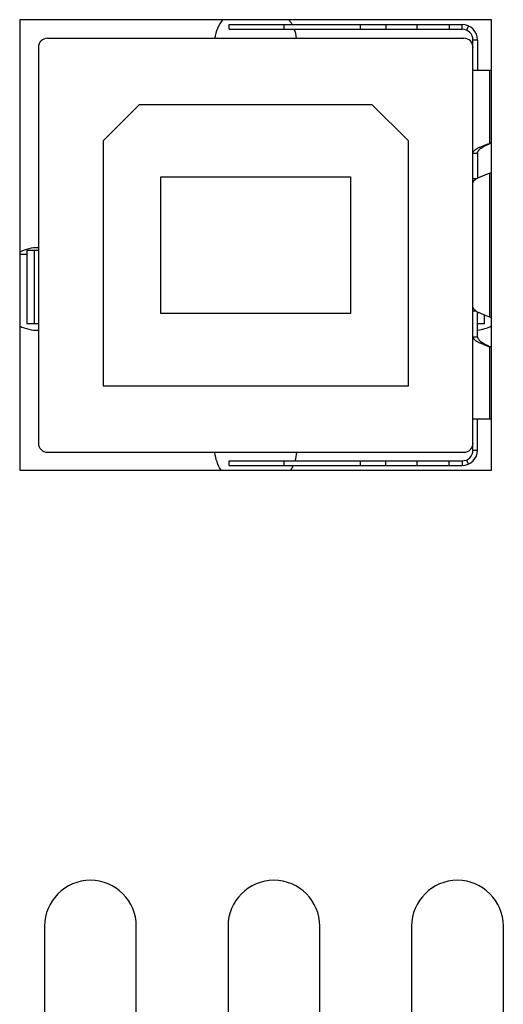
# Model space of a CAD drawing. Header units: inches. Extents: x 0.2 to 16.8, y 0.2 to 10.8.
# Tile 17 of 25: x 12.748 to 13.275, y 4.071 to 5.144. Entities that reach past the tile are written whole.
import ezdxf

# ---------------------------------------------------------------- set-up
doc = ezdxf.new("R2010")
doc.units = ezdxf.units.IN
doc.header["$LTSCALE"] = 0.935
doc.header["$MEASUREMENT"] = 0
doc.layers.get('0').update_dxf_attribs({"linetype": 'CONTINUOUS'})

msp = doc.modelspace()

# ---------------------------------------------------------------- linework, layer by layer
at = {"color": 7, "linetype": 'CONTINUOUS'}
for p, q in [((12.7485, 5.1443), (12.7485, 4.6533)), ((13.2625, 5.1443), (12.7485, 5.1443)), ((13.2625, 4.6533), (13.2625, 5.1443)), ((12.9766, 5.134), (12.9766, 5.139)), ((12.9766, 5.139), (13.2306, 5.139)), ((12.9766, 5.134), (13.2306, 5.134)), ((13.0366, 5.134), (13.0366, 5.139)), ((13.1196, 5.139), (13.1196, 5.134)), ((13.1474, 5.139), (13.1474, 5.134)), ((13.1812, 5.139), (13.1812, 5.134)), ((13.2166, 5.139), (13.2166, 5.134)), ((13.2306, 5.134), (13.2306, 5.139)), ((13.2374, 5.1376), (13.2354, 5.133)), ((13.2326, 5.124), (12.7787, 5.124)), ((13.2424, 4.6753), (13.2424, 5.1222)), ((13.2474, 5.1222), (13.2424, 5.1222)), ((13.2474, 5.1222), (13.2474, 5.0888)), ((12.7688, 5.1142), (12.7688, 4.6827)), ((13.2625, 5.0888), (13.2424, 5.0888)), ((13.2604, 5.0888), (13.2604, 5.0095)), ((12.8393, 5.0122), (12.8787, 5.0516)), ((13.1326, 5.0516), (12.8787, 5.0516)), ((13.1326, 5.0516), (13.172, 5.0122)), ((12.8393, 5.0122), (12.8393, 4.7453)), ((13.172, 4.7453), (13.172, 5.0122)), ((13.2604, 5.0095), (13.2625, 5.0104)), ((13.2604, 5.0095), (13.2609, 5.0095)), ((13.2605, 5.0094), (13.2609, 5.0095)), ((13.2609, 5.0095), (13.2625, 5.0102)), ((13.2424, 4.999), (13.2474, 4.999)), ((13.2474, 4.999), (13.2474, 4.9717)), ((12.9023, 4.824), (12.9023, 4.9729)), ((12.9023, 4.9729), (13.109, 4.9729)), ((13.109, 4.9729), (13.109, 4.824)), ((13.246, 4.9708), (13.2424, 4.9708)), ((13.2604, 4.9771), (13.2625, 4.9779)), ((13.2604, 4.9771), (13.2604, 4.8205)), ((12.7564, 4.8883), (12.7485, 4.8883)), ((12.7564, 4.8933), (12.7564, 4.813)), ((12.7564, 4.8933), (12.7688, 4.8933)), ((12.7643, 4.8933), (12.7643, 4.813)), ((13.109, 4.824), (12.9023, 4.824)), ((13.246, 4.8267), (13.2424, 4.8267)), ((13.2474, 4.7986), (13.2474, 4.8259)), ((13.2548, 4.813), (13.2548, 4.8226)), ((13.2604, 4.8205), (13.2625, 4.8196)), ((12.7688, 4.813), (12.7564, 4.813)), ((13.2548, 4.813), (13.2474, 4.813)), ((13.2424, 4.7986), (13.2474, 4.7986)), ((13.2604, 4.788), (13.2609, 4.788)), ((13.2604, 4.788), (13.2625, 4.7872)), ((13.2604, 4.788), (13.2604, 4.7088)), ((13.2605, 4.7882), (13.2609, 4.788)), ((13.2609, 4.788), (13.2625, 4.7873)), ((12.8393, 4.7453), (13.172, 4.7453)), ((13.2625, 4.7088), (13.2424, 4.7088)), ((13.2474, 4.6753), (13.2474, 4.7088)), ((12.7787, 4.6729), (13.2326, 4.6729)), ((13.2424, 4.6753), (13.2474, 4.6753)), ((12.9766, 4.6635), (13.2306, 4.6635)), ((12.9766, 4.6585), (12.9766, 4.6635)), ((12.9766, 4.6585), (13.2306, 4.6585)), ((13.0366, 4.6585), (13.0366, 4.6635)), ((13.1196, 4.6635), (13.1196, 4.6585)), ((13.1474, 4.6585), (13.1474, 4.6635)), ((13.1812, 4.6635), (13.1812, 4.6585)), ((13.2166, 4.6585), (13.2166, 4.6635)), ((13.2306, 4.6635), (13.2306, 4.6585)), ((13.2374, 4.6599), (13.2354, 4.6645)), ((12.7485, 4.6533), (13.2625, 4.6533)), ((12.7755, 4.1563), (12.7755, 3.5663)), ((12.8755, 3.5663), (12.8755, 4.1563)), ((12.9755, 4.1563), (12.9755, 3.5663)), ((13.0755, 3.5663), (13.0755, 4.1563)), ((13.1755, 4.1563), (13.1755, 3.5663)), ((13.2755, 3.5663), (13.2755, 4.1563))]:
    msp.add_line(p, q, dxfattribs=at)
for centre, radius, start, end in [((13.0057, 5.1177), 0.045, 143.7013, 171.8924), ((13.0057, 5.1177), 0.045, 28.3358, 36.2987), ((13.0057, 5.1177), 0.045, 8.1076, 21.3144), ((13.2306, 5.1222), 0.0168, 0, 90), ((13.2306, 5.1222), 0.0118, 0, 90), ((12.7787, 5.1142), 0.00984, 90, 180), ((13.2326, 5.1142), 0.00984, 0, 90), ((12.7685, 4.8508), 0.045, 89.545, 116.4101), ((12.7685, 4.8508), 0.045, 243.5899, 270.455), ((13.2425, 4.8508), 0.045, 276.3328, 296.3852), ((12.7787, 4.6827), 0.00984, 180, 270), ((13.2326, 4.6827), 0.00984, 270, 360), ((13.0057, 4.6772), 0.045, 185.5629, 212.113), ((13.0057, 4.6772), 0.045, 342.2159, 354.4371), ((13.2306, 4.6753), 0.0168, 270, 360), ((13.2306, 4.6753), 0.0118, 270, 360), ((13.0057, 4.6772), 0.045, 327.887, 335.396), ((12.8255, 4.1563), 0.05, 0, 180), ((13.0255, 4.1563), 0.05, 0, 180), ((13.2255, 4.1563), 0.05, 0, 180)]:
    msp.add_arc(centre, radius, start, end, dxfattribs=at)
for points, knots in [([(13.2424, 4.999), (13.2424, 4.9991), (13.2425, 4.9993), (13.2425, 4.9996), (13.2426, 5), (13.2428, 5.0003), (13.243, 5.0006), (13.2432, 5.001), (13.2435, 5.0013), (13.2438, 5.0016), (13.2441, 5.0019), (13.2445, 5.0023), (13.245, 5.0026), (13.2454, 5.0029), (13.2459, 5.0033), (13.2466, 5.0037), (13.2476, 5.0043), (13.2489, 5.0049), (13.2503, 5.0056), (13.2519, 5.0062), (13.2534, 5.0069), (13.2551, 5.0076), (13.2574, 5.0084), (13.2592, 5.0091), (13.2604, 5.0095)], [0, 0, 0, 0, 0.015336, 0.030924, 0.046995, 0.063757, 0.081395, 0.100056, 0.119857, 0.140888, 0.163211, 0.186871, 0.211895, 0.238293, 0.266066, 0.295201, 0.357461, 0.424815, 0.496901, 0.573273, 0.653423, 0.736791, 0.822769, 1, 1, 1, 1]), ([(13.2474, 4.999), (13.2474, 4.9991), (13.2474, 4.9993), (13.2475, 4.9996), (13.2476, 4.9999), (13.2477, 5.0004), (13.248, 5.0009), (13.2484, 5.0016), (13.2489, 5.0022), (13.2496, 5.0029), (13.2503, 5.0035), (13.2512, 5.0042), (13.2521, 5.0048), (13.2532, 5.0055), (13.2543, 5.0061), (13.2554, 5.0068), (13.2566, 5.0074), (13.2583, 5.0083), (13.2596, 5.0089), (13.2605, 5.0094)], [0, 0, 0, 0, 0.018773, 0.037716, 0.056983, 0.076721, 0.118109, 0.162797, 0.211382, 0.264217, 0.321454, 0.383084, 0.448964, 0.51885, 0.592416, 0.669269, 0.748961, 0.830999, 1, 1, 1, 1]), ([(13.2424, 4.9665), (13.2424, 4.9666), (13.2425, 4.9668), (13.2425, 4.9671), (13.2426, 4.9674), (13.2427, 4.9677), (13.2429, 4.9681), (13.2432, 4.9685), (13.2436, 4.969), (13.2443, 4.9696), (13.2451, 4.9703), (13.246, 4.9709), (13.2467, 4.9713), (13.2471, 4.9715)], [0, 0, 0, 0, 0.044045, 0.088736, 0.134663, 0.182371, 0.232341, 0.284975, 0.399388, 0.527481, 0.670167, 0.827734, 1, 1, 1, 1]), ([(13.2471, 4.9715), (13.2475, 4.9717), (13.2484, 4.9722), (13.2498, 4.9729), (13.2514, 4.9736), (13.2531, 4.9743), (13.2548, 4.975), (13.2566, 4.9757), (13.2585, 4.9764), (13.2598, 4.9768), (13.2604, 4.9771)], [0, 0, 0, 0, 0.102611, 0.21336, 0.331515, 0.456215, 0.586493, 0.721297, 0.859522, 1, 1, 1, 1]), ([(13.2424, 4.8311), (13.2424, 4.831), (13.2425, 4.8307), (13.2425, 4.8304), (13.2426, 4.8301), (13.2427, 4.8298), (13.2429, 4.8295), (13.2432, 4.8291), (13.2436, 4.8285), (13.2443, 4.8279), (13.2451, 4.8273), (13.246, 4.8267), (13.2467, 4.8263), (13.2471, 4.8261)], [0, 0, 0, 0, 0.044045, 0.088736, 0.134663, 0.182371, 0.232341, 0.284975, 0.399388, 0.527481, 0.670167, 0.827734, 1, 1, 1, 1]), ([(13.2471, 4.8261), (13.2475, 4.8258), (13.2484, 4.8253), (13.2498, 4.8247), (13.2514, 4.824), (13.2531, 4.8233), (13.2548, 4.8226), (13.2566, 4.8219), (13.2585, 4.8212), (13.2598, 4.8207), (13.2604, 4.8205)], [0, 0, 0, 0, 0.102611, 0.21336, 0.331515, 0.456215, 0.586493, 0.721297, 0.859522, 1, 1, 1, 1]), ([(13.2424, 4.7986), (13.2424, 4.7985), (13.2425, 4.7983), (13.2425, 4.7979), (13.2426, 4.7976), (13.2428, 4.7973), (13.243, 4.7969), (13.2432, 4.7966), (13.2435, 4.7963), (13.2438, 4.7959), (13.2441, 4.7956), (13.2445, 4.7953), (13.245, 4.7949), (13.2454, 4.7946), (13.2459, 4.7943), (13.2466, 4.7938), (13.2476, 4.7933), (13.2489, 4.7926), (13.2503, 4.792), (13.2519, 4.7913), (13.2534, 4.7906), (13.2551, 4.79), (13.2574, 4.7891), (13.2592, 4.7884), (13.2604, 4.788)], [0, 0, 0, 0, 0.015336, 0.030924, 0.046995, 0.063757, 0.081395, 0.100056, 0.119857, 0.140888, 0.163211, 0.186871, 0.211895, 0.238293, 0.266066, 0.295201, 0.357461, 0.424815, 0.496901, 0.573273, 0.653423, 0.736791, 0.822769, 1, 1, 1, 1]), ([(13.2474, 4.7986), (13.2474, 4.7985), (13.2474, 4.7983), (13.2475, 4.7979), (13.2476, 4.7976), (13.2477, 4.7972), (13.248, 4.7966), (13.2484, 4.796), (13.2489, 4.7953), (13.2496, 4.7947), (13.2503, 4.794), (13.2512, 4.7934), (13.2521, 4.7927), (13.2532, 4.7921), (13.2543, 4.7914), (13.2554, 4.7908), (13.2566, 4.7901), (13.2583, 4.7893), (13.2596, 4.7886), (13.2605, 4.7882)], [0, 0, 0, 0, 0.018773, 0.037716, 0.056983, 0.076721, 0.118109, 0.162797, 0.211382, 0.264217, 0.321454, 0.383084, 0.448964, 0.51885, 0.592416, 0.669269, 0.748961, 0.830999, 1, 1, 1, 1])]:
    msp.add_open_spline(points, degree=3, knots=knots, dxfattribs=at)

doc.saveas('drawing.dxf')
